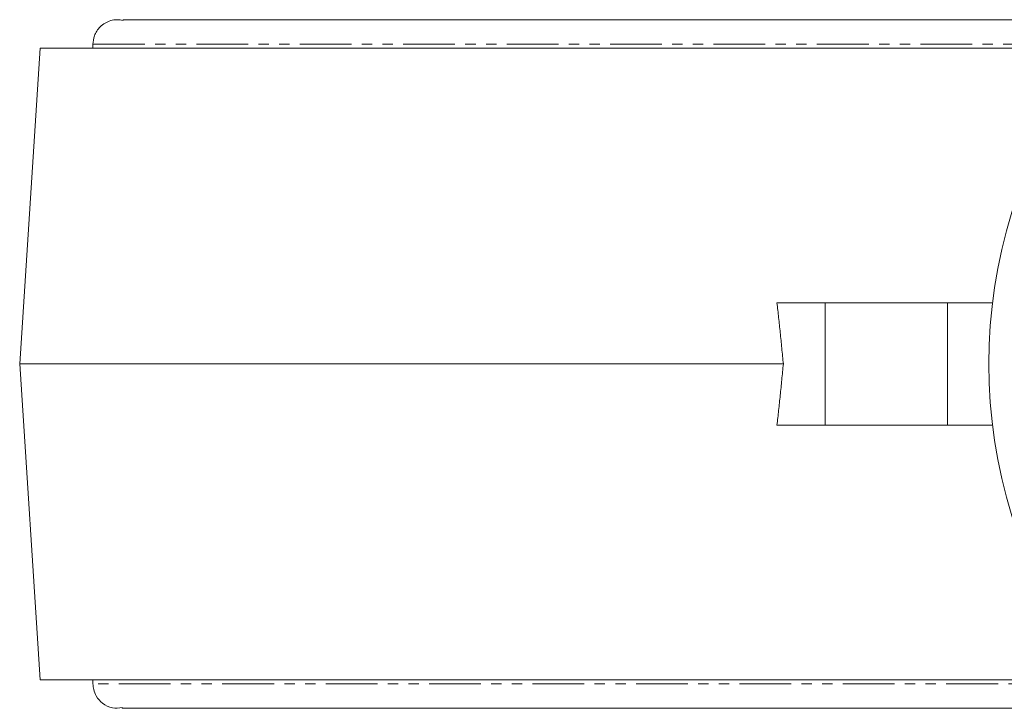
# Model space of a CAD drawing. Header units: millimetres. Extents: x -420 to 405, y 84 to 1018.
# Tile 1 of 19: x -385 to -264, y 105 to 189. Entities that reach past the tile are written whole.
import ezdxf

# ---------------------------------------------------------------- set-up
doc = ezdxf.new("R2010")
doc.units = ezdxf.units.MM
doc.linetypes.add('PHANTOM', pattern=[12.7, 6.35, -1.27, 1.27, -1.27, 1.27, -1.27])

msp = doc.modelspace()

# ---------------------------------------------------------------- linework, layer by layer
at = {"color": 7, "linetype": 'Continuous', "lineweight": 15}
for p, q in [((-376.24, 186.25), (-376.24, 185.75)), ((-382.74, 185.75), (-385.24, 147)), ((-382.74, 185.75), (-252.79, 185.75)), ((-286.33, 154.5), (-292.25, 154.5)), ((-286.33, 154.5), (-286.33, 139.5)), ((-271.33, 154.5), (-286.33, 154.5)), ((-271.33, 154.5), (-271.33, 139.5)), ((-265.79, 154.5), (-271.33, 154.5)), ((-385.24, 147), (-382.74, 108.25)), ((-385.24, 147), (-291.47, 147)), ((-286.33, 139.5), (-292.25, 139.5)), ((-271.33, 139.5), (-286.33, 139.5)), ((-265.79, 139.5), (-271.33, 139.5)), ((-252.81, 108.25), (-382.74, 108.25)), ((-376.24, 108.25), (-376.24, 107.75))]:
    msp.add_line(p, q, dxfattribs=at)
at = {"color": 8, "linetype": 'PHANTOM', "lineweight": 0}
for p, q in [((-376.24, 186.25), (-252.4, 186.25)), ((-252.41, 107.75), (-376.24, 107.75))]:
    msp.add_line(p, q, dxfattribs=at)
at = {"color": 7, "linetype": 'Continuous', "lineweight": 15}
msp.add_arc((-203.74, 147), 62.5, 144.9059, 215.0941, dxfattribs=at)
for points, knots in [([(-376.24, 186.25), (-376.24, 186.56), (-376.19, 186.92), (-375.99, 187.47), (-375.89, 187.66), (-375.66, 188.04), (-375.52, 188.22), (-375.18, 188.55), (-374.98, 188.71), (-374.54, 188.96), (-374.3, 189.06), (-373.81, 189.21), (-373.55, 189.24), (-373.03, 189.25), (-372.78, 189.22), (-372.54, 189.16)], [0, 0, 0, 0, 0.25, 0.25, 0.375, 0.375, 0.5, 0.5, 0.625, 0.625, 0.75, 0.75, 0.875, 0.875, 1, 1, 1, 1]), ([(-249.73, 189.25), (-249.91, 189.25), (-254.16, 189.25), (-262.27, 189.25), (-273.92, 189.25), (-285.16, 189.25), (-295.94, 189.25), (-306.21, 189.25), (-315.9, 189.25), (-324.97, 189.25), (-333.38, 189.25), (-341.06, 189.25), (-348, 189.25), (-352.93, 189.25), (-356.28, 189.25), (-358.37, 189.25), (-360.28, 189.25), (-362.03, 189.25), (-363.66, 189.25), (-365.22, 189.25), (-366.76, 189.25), (-368.29, 189.25), (-369.75, 189.24), (-371.04, 189.24), (-372.02, 189.23), (-372.61, 189.22), (-372.62, 189.2), (-372.63, 189.2)], [0, 0, 0, 0, 0.002562, 0.060595, 0.11849, 0.1763, 0.234167, 0.2919, 0.349485, 0.407129, 0.464621, 0.521979, 0.579379, 0.63651, 0.659782, 0.682522, 0.704737, 0.726436, 0.747628, 0.770079, 0.79405, 0.822269, 0.854341, 0.889821, 0.928229, 0.969054, 1, 1, 1, 1]), ([(-292.25, 154.5), (-292.18, 153.9), (-292.05, 152.68), (-291.85, 150.83), (-291.66, 148.93), (-291.53, 147.65), (-291.47, 147)], [0, 0, 0, 0, 0.24061, 0.487477, 0.740605, 1, 1, 1, 1]), ([(-291.47, 147), (-291.53, 146.35), (-291.66, 145.07), (-291.85, 143.17), (-292.05, 141.32), (-292.18, 140.1), (-292.25, 139.5)], [0, 0, 0, 0, 0.259395, 0.512523, 0.75939, 1, 1, 1, 1]), ([(-376.24, 107.75), (-376.22, 107.51), (-376.19, 106.99), (-375.83, 106.12), (-375.08, 105.27), (-373.91, 104.7), (-373.06, 104.79), (-372.66, 104.83)], [0, 0, 0, 0, 0.135727, 0.295248, 0.52321, 0.773162, 1, 1, 1, 1]), ([(-372.64, 104.79), (-372.65, 104.79), (-372.67, 104.77), (-372.27, 104.76), (-371.56, 104.75), (-370.63, 104.75), (-369.59, 104.75), (-368.51, 104.75), (-366.93, 104.75), (-364.59, 104.75), (-361.09, 104.75), (-356.69, 104.75), (-351.28, 104.75), (-344.74, 104.75), (-337.44, 104.75), (-329.4, 104.75), (-320.67, 104.75), (-311.29, 104.75), (-301.31, 104.75), (-290.79, 104.75), (-279.78, 104.75), (-268.33, 104.75), (-258.29, 104.75), (-251.99, 104.75), (-249.73, 104.75)], [0, 0, 0, 0, 0.022188, 0.058251, 0.091557, 0.121654, 0.148126, 0.170602, 0.190198, 0.236347, 0.28336, 0.331048, 0.388566, 0.446084, 0.503674, 0.561448, 0.619169, 0.677038, 0.735049, 0.793003, 0.851077, 0.909289, 0.967459, 1, 1, 1, 1])]:
    msp.add_open_spline(points, degree=3, knots=knots, dxfattribs=at)

doc.saveas('drawing.dxf')
